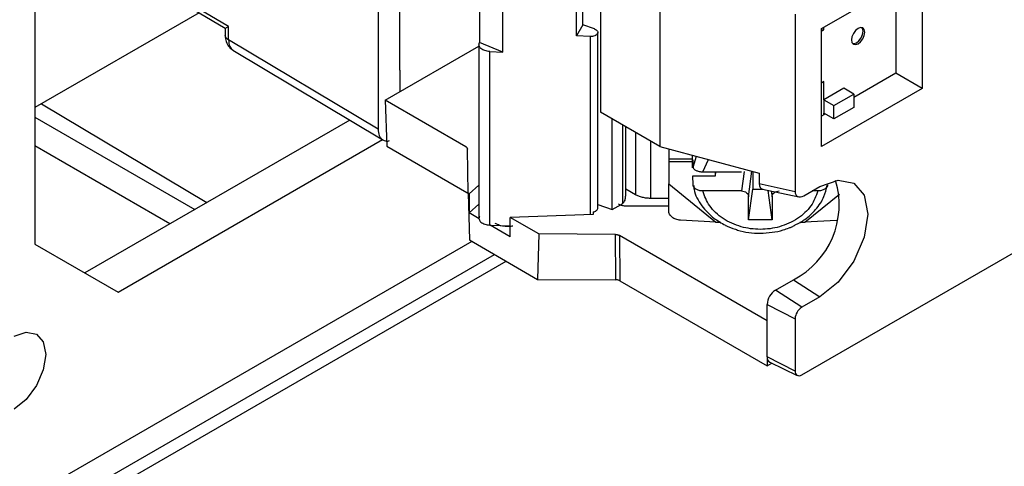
# Model space of a CAD drawing. Header units: millimetres. Extents: x 7187 to 8806, y -3756 to -2918.
# Tile 111 of 250: x 8062 to 8104, y -3672 to -3653. Entities that reach past the tile are written whole.
import ezdxf

# ---------------------------------------------------------------- set-up
doc = ezdxf.new("R2010")
doc.units = ezdxf.units.MM
doc.header["$LTSCALE"] = 3

msp = doc.modelspace()

# ---------------------------------------------------------------- linework, layer by layer
at = {"linetype": 'Continuous', "lineweight": 30}
for p, q in [((8062.437, -3633.732), (8062.437, -3662.31)), ((8081.361, -3647.375), (8081.361, -3653.727)), ((8082.351, -3654.13), (8082.351, -3647.598)), ((8085.48, -3653.442), (8085.48, -3648.543)), ((8085.751, -3652.965), (8085.751, -3648.554)), ((8077.042, -3649.781), (8077.042, -3657.413)), ((8086.511, -3649.89), (8086.511, -3656.695)), ((8077.961, -3653.669), (8077.961, -3650.538)), ((8095.911, -3653.13), (8100.19, -3650.66)), ((8100.19, -3650.66), (8100.19, -3655.682)), ((8067.165, -3651.107), (8070.531, -3653.118)), ((8070.677, -3653.038), (8067.279, -3651.008)), ((8089.036, -3651.348), (8089.036, -3658.153)), ((8099.068, -3651.308), (8099.068, -3655.034)), ((8069.428, -3652.459), (8062.437, -3656.495)), ((8094.789, -3652.518), (8094.789, -3660.06)), ((8070.531, -3653.118), (8070.531, -3653.42)), ((8070.677, -3653.61), (8070.677, -3653.038)), ((8085.751, -3652.965), (8085.48, -3653.442)), ((8086.251, -3653.147), (8085.751, -3652.965)), ((8086.39, -3660.776), (8086.39, -3653.291)), ((8095.911, -3658.152), (8095.911, -3653.13)), ((8095.911, -3653.162), (8096.016, -3653.182)), ((8095.911, -3653.243), (8096.016, -3653.182)), ((8096.016, -3653.182), (8096.016, -3653.069)), ((8077.042, -3657.413), (8070.677, -3653.61)), ((8077.961, -3654.894), (8077.961, -3653.669)), ((8081.361, -3653.727), (8081.36, -3653.729)), ((8082.351, -3654.13), (8081.361, -3653.727)), ((8086.069, -3653.467), (8085.48, -3653.442)), ((8086.069, -3653.467), (8086.069, -3661.057)), ((8070.855, -3654.051), (8077.247, -3657.869)), ((8077.343, -3656.182), (8081.335, -3653.877)), ((8081.335, -3653.818), (8081.335, -3661.21)), ((8081.799, -3661.497), (8081.799, -3654.107)), ((8081.799, -3654.107), (8082.351, -3654.13)), ((8077.961, -3654.894), (8077.961, -3655.825)), ((8095.069, -3667.872), (8116.956, -3655.237)), ((8096.016, -3655.387), (8095.911, -3655.448)), ((8096.016, -3656.163), (8096.016, -3655.387)), ((8099.068, -3655.034), (8097.289, -3656.061)), ((8100.19, -3655.682), (8099.068, -3655.034)), ((8100.19, -3655.682), (8095.911, -3658.152)), ((8096.865, -3655.673), (8096.016, -3656.163)), ((8097.289, -3655.918), (8096.865, -3655.673)), ((8080.77, -3658.16), (8077.343, -3656.182)), ((8077.343, -3656.182), (8077.411, -3658.142)), ((8096.016, -3656.163), (8096.016, -3656.734)), ((8096.016, -3656.163), (8096.44, -3656.408)), ((8096.44, -3656.408), (8097.289, -3655.918)), ((8097.289, -3655.918), (8097.289, -3656.489)), ((8062.722, -3656.33), (8069.757, -3660.535)), ((8096.44, -3656.979), (8096.44, -3656.408)), ((8097.289, -3656.489), (8096.44, -3656.979)), ((8062.437, -3656.903), (8069.243, -3660.832)), ((8075.835, -3657.026), (8064.559, -3663.536)), ((8089.036, -3658.153), (8086.511, -3656.695)), ((8087.001, -3660.838), (8087.001, -3656.978)), ((8096.016, -3656.796), (8095.911, -3656.856)), ((8096.016, -3656.796), (8096.016, -3656.734)), ((8096.44, -3656.979), (8096.016, -3656.734)), ((8096.069, -3656.765), (8096.016, -3656.796)), ((8087.46, -3660.564), (8087.46, -3657.243)), ((8087.577, -3660.262), (8087.577, -3657.31)), ((8065.973, -3664.352), (8077.225, -3657.856)), ((8087.996, -3657.552), (8087.996, -3660.207)), ((8088.632, -3657.92), (8088.632, -3660.359)), ((8068.182, -3661.444), (8062.437, -3658.128)), ((8077.411, -3658.142), (8080.818, -3660.109)), ((8080.878, -3660.143), (8080.843, -3658.261)), ((8089.036, -3658.153), (8093.255, -3659.281)), ((8089.407, -3658.252), (8089.407, -3658.691)), ((8089.407, -3658.691), (8089.407, -3658.806)), ((8090.407, -3658.691), (8089.407, -3658.691)), ((8090.407, -3658.519), (8090.407, -3659.06)), ((8090.436, -3658.723), (8090.444, -3659.026)), ((8090.436, -3659.06), (8090.436, -3658.723)), ((8090.444, -3659.026), (8090.594, -3658.569)), ((8090.857, -3659.229), (8091.104, -3658.705)), ((8089.407, -3658.806), (8089.407, -3659.745)), ((8090.407, -3658.806), (8089.407, -3658.806)), ((8090.444, -3659.786), (8090.436, -3659.396)), ((8090.436, -3659.396), (8091.394, -3659.396)), ((8090.857, -3659.229), (8092.508, -3659.229)), ((8091.394, -3659.396), (8091.417, -3659.229)), ((8091.394, -3659.396), (8091.394, -3659.229)), ((8092.62, -3659.21), (8092.508, -3660.045)), ((8092.807, -3660.289), (8092.953, -3659.2)), ((8092.982, -3659.208), (8092.982, -3659.972)), ((8093.255, -3659.281), (8093.255, -3659.731)), ((8080.911, -3660.162), (8081.335, -3659.795)), ((8087.996, -3660.207), (8087.577, -3659.965)), ((8089.407, -3659.745), (8091.407, -3661.378)), ((8089.407, -3660.883), (8089.407, -3659.745)), ((8092.807, -3661.27), (8092.982, -3659.972)), ((8092.982, -3659.972), (8093.428, -3659.972)), ((8093.255, -3659.731), (8094.789, -3660.06)), ((8093.406, -3659.968), (8094.94, -3660.296)), ((8095.158, -3660.247), (8095.841, -3659.853)), ((8096.169, -3659.786), (8096.143, -3659.897)), ((8080.911, -3660.162), (8080.878, -3660.143)), ((8080.878, -3660.143), (8080.926, -3662.13)), ((8080.911, -3660.162), (8080.911, -3660.978)), ((8089.407, -3660.359), (8088.632, -3660.359)), ((8092.508, -3660.045), (8090.857, -3660.045)), ((8092.807, -3661.27), (8092.807, -3660.289)), ((8093.807, -3661.27), (8093.638, -3660.017)), ((8093.774, -3660.047), (8093.807, -3660.289)), ((8093.807, -3660.289), (8093.807, -3661.27)), ((8095.207, -3661.378), (8096.671, -3660.182)), ((8095.756, -3660.045), (8095.508, -3660.045)), ((8080.911, -3660.978), (8081.335, -3660.611)), ((8086.39, -3660.615), (8087.001, -3660.838)), ((8087.001, -3660.838), (8087.389, -3660.613)), ((8087.389, -3660.613), (8087.46, -3660.564)), ((8089.407, -3660.695), (8087.628, -3660.695)), ((8081.339, -3661.226), (8080.911, -3660.978)), ((8086.192, -3661.052), (8082.668, -3661.176)), ((8083.879, -3661.875), (8082.668, -3661.176)), ((8082.668, -3661.993), (8082.668, -3661.176)), ((8086.195, -3660.938), (8086.192, -3661.052)), ((8093.807, -3661.27), (8092.807, -3661.27)), ((8081.799, -3661.497), (8082.668, -3661.533)), ((8082.668, -3661.993), (8081.81, -3661.497)), ((8091.407, -3661.378), (8089.907, -3661.292)), ((8091.407, -3661.378), (8091.623, -3661.378)), ((8094.989, -3661.378), (8095.207, -3661.378)), ((8096.555, -3661.3), (8095.207, -3661.378)), ((8083.879, -3661.875), (8083.83, -3663.807)), ((8087.138, -3661.895), (8083.879, -3661.875)), ((8087.158, -3663.827), (8087.138, -3661.895)), ((8093.603, -3665.569), (8087.312, -3661.937)), ((8087.312, -3661.937), (8087.333, -3663.869)), ((8081.032, -3662.191), (7986.264, -3716.899)), ((8062.437, -3662.31), (8065.973, -3664.352)), ((8080.926, -3662.13), (8083.83, -3663.807)), ((7986.848, -3717.672), (8081.993, -3662.746)), ((7986.848, -3718.244), (8082.488, -3663.032)), ((8083.83, -3663.807), (8087.158, -3663.827)), ((8087.333, -3663.869), (8093.603, -3667.49)), ((8093.947, -3664.268), (8094.719, -3663.823)), ((8094.719, -3663.823), (8095.841, -3664.552)), ((8095.069, -3664.998), (8093.947, -3664.268)), ((8095.841, -3664.552), (8095.069, -3664.998)), ((8093.596, -3667.103), (8093.596, -3664.876)), ((8093.596, -3664.876), (8094.789, -3665.483)), ((8094.789, -3665.483), (8094.789, -3667.711)), ((8094.789, -3667.711), (8093.596, -3667.103)), ((8093.603, -3667.181), (8093.603, -3667.49)), ((8093.603, -3667.49), (8093.797, -3667.378)), ((8093.71, -3667.337), (8094.88, -3667.897))]:
    msp.add_line(p, q, dxfattribs=at)
at = {"linetype": 'Continuous', "lineweight": 30, "flags": 128}
for points in [[(8097.749, -3653.285), (8097.727, -3653.172), (8097.666, -3653.101), (8097.574, -3653.084), (8097.466, -3653.121), (8097.357, -3653.209), (8097.266, -3653.332), (8097.204, -3653.474), (8097.183, -3653.611), (8097.204, -3653.724), (8097.266, -3653.794), (8097.357, -3653.812), (8097.466, -3653.774), (8097.574, -3653.687), (8097.666, -3653.563), (8097.727, -3653.422), (8097.749, -3653.285)], [(8097.234, -3653.768), (8097.287, -3653.771), (8097.395, -3653.734), (8097.503, -3653.646), (8097.595, -3653.522), (8097.656, -3653.381), (8097.678, -3653.244)], [(8097.678, -3653.244), (8097.656, -3653.131), (8097.627, -3653.086)], [(8095.841, -3659.853), (8096.62, -3659.582), (8097.28, -3659.71), (8097.721, -3660.218), (8097.876, -3661.028), (8097.721, -3662.017), (8097.28, -3663.034), (8096.62, -3663.924), (8095.841, -3664.552)], [(8061.553, -3666.23), (8062.068, -3666.051), (8062.503, -3666.136), (8062.795, -3666.471), (8062.897, -3667.006), (8062.795, -3667.658), (8062.503, -3668.33), (8062.068, -3668.918), (8061.553, -3669.333)]]:
    msp.add_lwpolyline(points, dxfattribs=at)
at = {"linetype": 'Continuous', "lineweight": 30}
for centre, radius, start, end in [((8093.066, -3660.627), 3.598, 297.3424, 16.6424), ((8094.358, -3664.91), 0.762, 122.6064, 177.3941), ((8095.397, -3665.511), 0.609, 122.6057, 177.3949), ((8093.835, -3667.131), 0.24, 173.3651, 238.7853), ((8094.96, -3667.738), 0.173, 170.7869, 309.2005)]:
    msp.add_arc(centre, radius, start, end, dxfattribs=at)
for centre, end_param in [((8093.632, -3659.505), 3.35234), ((8095.166, -3659.833), 3.974465)]:
    msp.add_ellipse(centre, major_axis=(0.284, 0.439), ratio=0.562999, start_param=2.425327, end_param=end_param, dxfattribs=at)
for points, knots in [([(8070.532, -3653.117), (8070.54, -3653.113), (8070.556, -3653.105), (8070.637, -3653.061), (8070.677, -3653.038)], [0, 0, 0, 0, 0.496746, 1, 1, 1, 1]), ([(8086.251, -3653.147), (8086.277, -3653.159), (8086.33, -3653.183), (8086.378, -3653.234), (8086.396, -3653.291), (8086.381, -3653.349), (8086.334, -3653.4), (8086.261, -3653.44), (8086.169, -3653.465), (8086.102, -3653.466), (8086.069, -3653.467)], [0, 0, 0, 0, 0.125012, 0.250015, 0.375007, 0.499996, 0.624983, 0.749983, 0.874997, 1, 1, 1, 1]), ([(8070.677, -3653.61), (8070.655, -3653.596), (8070.61, -3653.567), (8070.548, -3653.501), (8070.539, -3653.445), (8070.532, -3653.408)], [0, 0, 0, 0, 0.258234, 0.514287, 1, 1, 1, 1]), ([(8070.538, -3653.409), (8070.538, -3653.462), (8070.538, -3653.6), (8070.62, -3653.806), (8070.74, -3653.979), (8070.847, -3654.031), (8070.876, -3654.045)], [0, 0, 0, 0, 0.205519, 0.536845, 0.873464, 1, 1, 1, 1]), ([(8070.677, -3653.61), (8070.686, -3653.712), (8070.702, -3653.914), (8070.818, -3654.012), (8070.875, -3654.061)], [0, 0, 0, 0, 0.505397, 1, 1, 1, 1]), ([(8081.799, -3654.107), (8081.762, -3654.104), (8081.687, -3654.098), (8081.582, -3654.071), (8081.49, -3654.032), (8081.416, -3653.981), (8081.364, -3653.923), (8081.336, -3653.859), (8081.332, -3653.793), (8081.351, -3653.75), (8081.36, -3653.729)], [0, 0, 0, 0, 0.124994, 0.250003, 0.375002, 0.499995, 0.625006, 0.750001, 0.875004, 1, 1, 1, 1]), ([(8077.042, -3657.413), (8077.052, -3657.51), (8077.066, -3657.66), (8077.154, -3657.799), (8077.245, -3657.877), (8077.359, -3657.914), (8077.452, -3657.929), (8077.511, -3657.906), (8077.521, -3657.902)], [0, 0, 0, 0, 0.302904, 0.467483, 0.632498, 0.797069, 0.962066, 1, 1, 1, 1]), ([(8080.77, -3658.16), (8080.781, -3658.167), (8080.802, -3658.181), (8080.825, -3658.206), (8080.84, -3658.233), (8080.842, -3658.252), (8080.843, -3658.261)], [0, 0, 0, 0, 0.249945, 0.499957, 0.750015, 1, 1, 1, 1]), ([(8090.444, -3659.026), (8090.446, -3659.039), (8090.45, -3659.066), (8090.486, -3659.117), (8090.565, -3659.172), (8090.677, -3659.209), (8090.778, -3659.226), (8090.831, -3659.228), (8090.857, -3659.229)], [0, 0, 0, 0, 0.124065, 0.251906, 0.500944, 0.750071, 0.875818, 1, 1, 1, 1]), ([(8090.857, -3660.045), (8090.831, -3660.044), (8090.777, -3660.042), (8090.675, -3660.02), (8090.563, -3659.971), (8090.486, -3659.9), (8090.45, -3659.836), (8090.446, -3659.802), (8090.444, -3659.786)], [0, 0, 0, 0, 0.125202, 0.25404, 0.503972, 0.752046, 0.876833, 1, 1, 1, 1]), ([(8090.472, -3659.814), (8090.476, -3659.87), (8090.494, -3660.176), (8090.792, -3660.669), (8091.261, -3661.185), (8091.654, -3661.408), (8091.824, -3661.504)], [0, 0, 0, 0, 0.078038, 0.42941, 0.752894, 1, 1, 1, 1]), ([(8094.79, -3661.491), (8094.93, -3661.419), (8095.262, -3661.246), (8095.687, -3660.835), (8096.032, -3660.341), (8096.109, -3659.971), (8096.142, -3659.811)], [0, 0, 0, 0, 0.198135, 0.473751, 0.772868, 1, 1, 1, 1]), ([(8096.169, -3659.786), (8096.167, -3659.803), (8096.163, -3659.837), (8096.127, -3659.902), (8096.048, -3659.973), (8095.936, -3660.02), (8095.835, -3660.042), (8095.782, -3660.044), (8095.756, -3660.045)], [0, 0, 0, 0, 0.124081, 0.251904, 0.500929, 0.750088, 0.875816, 1, 1, 1, 1]), ([(8080.891, -3660.209), (8080.89, -3660.2), (8080.888, -3660.181), (8080.873, -3660.154), (8080.85, -3660.129), (8080.829, -3660.115), (8080.818, -3660.109)], [0, 0, 0, 0, 0.249945, 0.500048, 0.750046, 1, 1, 1, 1]), ([(8087.46, -3660.564), (8087.478, -3660.547), (8087.515, -3660.511), (8087.566, -3660.411), (8087.571, -3660.321), (8087.574, -3660.261)], [0, 0, 0, 0, 0.230816, 0.48305, 1, 1, 1, 1]), ([(8088.632, -3660.359), (8088.573, -3660.357), (8088.456, -3660.353), (8088.286, -3660.322), (8088.128, -3660.275), (8088.04, -3660.229), (8087.996, -3660.207)], [0, 0, 0, 0, 0.249988, 0.499984, 0.749979, 1, 1, 1, 1]), ([(8095.756, -3660.045), (8095.674, -3660.262), (8095.506, -3660.709), (8094.917, -3661.251), (8094.154, -3661.6), (8093.307, -3661.716), (8092.459, -3661.6), (8091.696, -3661.251), (8091.107, -3660.709), (8090.939, -3660.262), (8090.857, -3660.045)], [0, 0, 0, 0, 0.121265, 0.249999, 0.378737, 0.5, 0.621264, 0.75, 0.878735, 1, 1, 1, 1]), ([(8092.508, -3660.045), (8092.547, -3660.049), (8092.625, -3660.056), (8092.724, -3660.113), (8092.793, -3660.193), (8092.802, -3660.257), (8092.807, -3660.289)], [0, 0, 0, 0, 0.250259, 0.500018, 0.749755, 1, 1, 1, 1]), ([(8093.807, -3660.289), (8093.811, -3660.257), (8093.82, -3660.193), (8093.889, -3660.113), (8093.988, -3660.056), (8094.066, -3660.049), (8094.105, -3660.045)], [0, 0, 0, 0, 0.250247, 0.499997, 0.749739, 1, 1, 1, 1]), ([(8086.195, -3660.938), (8086.22, -3660.931), (8086.271, -3660.918), (8086.331, -3660.883), (8086.372, -3660.841), (8086.391, -3660.804), (8086.388, -3660.782), (8086.388, -3660.776)], [0, 0, 0, 0, 0.228575, 0.457107, 0.68568, 0.914242, 1, 1, 1, 1]), ([(8087.628, -3660.695), (8087.595, -3660.694), (8087.53, -3660.692), (8087.436, -3660.675), (8087.348, -3660.649), (8087.299, -3660.623), (8087.274, -3660.611)], [0, 0, 0, 0, 0.249985, 0.500022, 0.75, 1, 1, 1, 1]), ([(8081.36, -3661.119), (8081.351, -3661.14), (8081.332, -3661.182), (8081.336, -3661.249), (8081.364, -3661.312), (8081.416, -3661.371), (8081.49, -3661.421), (8081.582, -3661.461), (8081.687, -3661.488), (8081.762, -3661.494), (8081.799, -3661.497)], [0, 0, 0, 0, 0.124996, 0.249999, 0.374994, 0.500005, 0.624998, 0.749997, 0.875006, 1, 1, 1, 1]), ([(8089.907, -3661.292), (8089.872, -3661.288), (8089.805, -3661.281), (8089.68, -3661.243), (8089.544, -3661.166), (8089.453, -3661.058), (8089.413, -3660.96), (8089.409, -3660.909), (8089.407, -3660.883)], [0, 0, 0, 0, 0.130683, 0.257718, 0.5, 0.742259, 0.869295, 1, 1, 1, 1]), ([(8082.009, -3661.411), (8082.074, -3661.443), (8082.205, -3661.506), (8082.452, -3661.546), (8082.651, -3661.553), (8082.753, -3661.532), (8082.775, -3661.527)], [0, 0, 0, 0, 0.304363, 0.608729, 0.913097, 1, 1, 1, 1]), ([(8091.824, -3661.504), (8091.828, -3661.506), (8091.952, -3661.585), (8092.101, -3661.629), (8092.246, -3661.671)], [0, 0, 0, 0, 0.02775, 1, 1, 1, 1]), ([(8092.246, -3661.671), (8092.278, -3661.684), (8092.605, -3661.816), (8092.974, -3661.833), (8093.307, -3661.847)], [0, 0, 0, 0, 0.097701, 1, 1, 1, 1]), ([(8093.307, -3661.847), (8093.642, -3661.825), (8094.067, -3661.797), (8094.448, -3661.647), (8094.529, -3661.615)], [0, 0, 0, 0, 0.790425, 1, 1, 1, 1]), ([(8094.529, -3661.615), (8094.57, -3661.602), (8094.664, -3661.571), (8094.745, -3661.519), (8094.79, -3661.491)], [0, 0, 0, 0, 0.443863, 1, 1, 1, 1]), ([(8087.138, -3661.895), (8087.154, -3661.896), (8087.187, -3661.897), (8087.233, -3661.905), (8087.276, -3661.918), (8087.3, -3661.931), (8087.312, -3661.937)], [0, 0, 0, 0, 0.250072, 0.499961, 0.750088, 1, 1, 1, 1]), ([(8087.333, -3663.869), (8087.32, -3663.863), (8087.296, -3663.85), (8087.253, -3663.837), (8087.207, -3663.829), (8087.175, -3663.828), (8087.158, -3663.827)], [0, 0, 0, 0, 0.250073, 0.500037, 0.749969, 1, 1, 1, 1])]:
    msp.add_open_spline(points, degree=3, knots=knots, dxfattribs=at)

doc.saveas('drawing.dxf')
